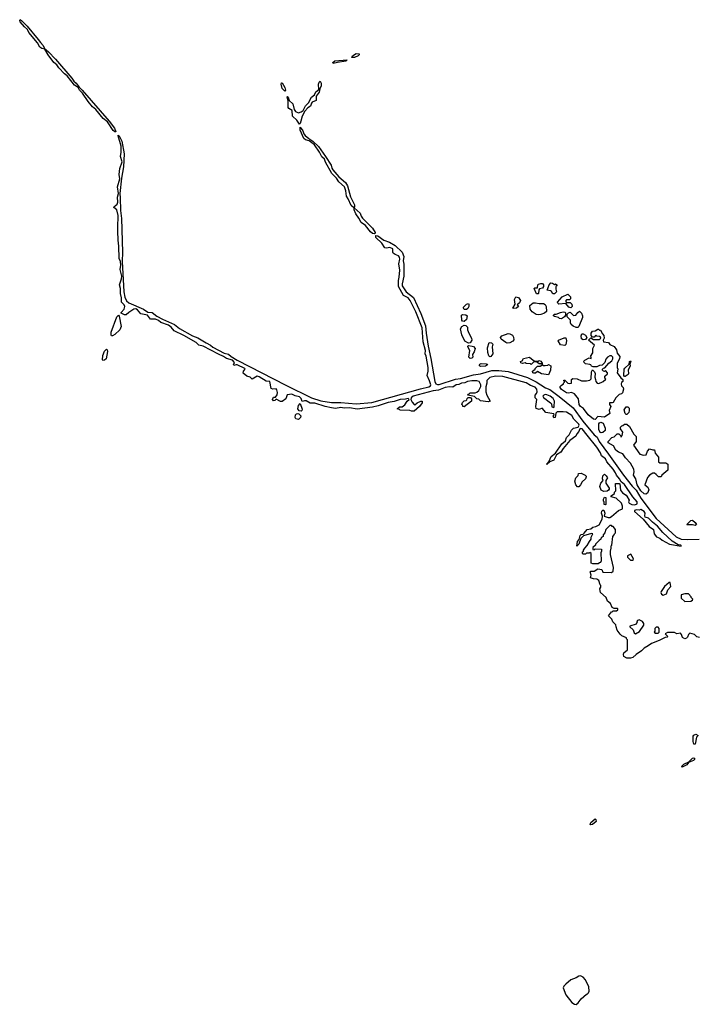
# Model space of a CAD drawing. Extents: x 2386897 to 2565480, y 579156 to 761880.
# Tile 137 of 191: x 2487889 to 2495762, y 705213 to 716644. Entities that reach past the tile are written whole.
import ezdxf

# ---------------------------------------------------------------- set-up
doc = ezdxf.new("R2010")
doc.units = 0

msp = doc.modelspace()

# ---------------------------------------------------------------- linework, layer by layer
at = {"layer": '0CON10XD'}
for points in [[(2489005, 715342), (2488995, 715343), (2488975, 715358), (2488907, 715457), (2488859, 715495), (2488771, 715601), (2488735, 715632), (2488683, 715695), (2488619, 715789), (2488585, 715826), (2488567, 715857), (2488525, 715884), (2488441, 715991), (2488409, 716015), (2488345, 716085), (2488321, 716121), (2488287, 716147), (2488218, 716235), (2488182, 716302), (2488145, 716309), (2488123, 716323), (2488096, 716376), (2487996, 716495), (2487978, 716528), (2487945, 716559), (2487895, 716618), (2487889, 716635), (2487895, 716644), (2487915, 716632), (2487975, 716567), (2488105, 716415), (2488129, 716379), (2488160, 716345), (2488179, 716309), (2488225, 716272), (2488305, 716185), (2488495, 715965), (2488519, 715929), (2488546, 715905), (2488579, 715859), (2488615, 715825), (2488928, 715465), (2488990, 715385), (2489005, 715342)], [(2491743, 716203), (2491751, 716225), (2491795, 716250), (2491829, 716249), (2491826, 716235), (2491815, 716225), (2491775, 716203), (2491743, 716203)], [(2491525, 716137), (2491521, 716145), (2491545, 716166), (2491688, 716178), (2491675, 716164), (2491575, 716145), (2491525, 716137)], [(2490965, 715814), (2490935, 715844), (2490922, 715895), (2490925, 715912), (2490935, 715911), (2490965, 715858), (2490973, 715825), (2490965, 715814)], [(2491135, 715431), (2491106, 715476), (2491056, 715525), (2491049, 715589), (2491013, 715613), (2491005, 715625), (2491006, 715696), (2490993, 715747), (2490995, 715751), (2491005, 715745), (2491014, 715704), (2491058, 715665), (2491073, 715603), (2491089, 715579), (2491123, 715563), (2491156, 715574), (2491179, 715591), (2491206, 715645), (2491240, 715680), (2491273, 715745), (2491310, 715770), (2491324, 715806), (2491361, 715835), (2491358, 715895), (2491365, 715920), (2491375, 715930), (2491386, 715906), (2491388, 715875), (2491370, 715840), (2491365, 715801), (2491330, 715755), (2491329, 715705), (2491281, 715685), (2491273, 715675), (2491265, 715638), (2491231, 715619), (2491197, 715583), (2491167, 715523), (2491153, 715465), (2491145, 715438), (2491135, 715431)], [(2491765, 714459), (2491737, 714487), (2491701, 714565), (2491679, 714595), (2491675, 714655), (2491659, 714705), (2491592, 714762), (2491565, 714805), (2491510, 714860), (2491439, 714989), (2491426, 715026), (2491393, 715053), (2491367, 715107), (2491310, 715190), (2491247, 715237), (2491205, 715249), (2491185, 715265), (2491145, 715360), (2491145, 715396), (2491175, 715355), (2491187, 715317), (2491200, 715300), (2491243, 715263), (2491290, 715235), (2491355, 715173), (2491438, 715055), (2491504, 714955), (2491511, 714921), (2491522, 714902), (2491591, 714821), (2491668, 714755), (2491694, 714715), (2491727, 714587), (2491773, 714495), (2491775, 714472), (2491765, 714459)], [(2490668, 712498), (2490645, 712504), (2490585, 712470), (2490564, 712494), (2490526, 712506), (2490482, 712542), (2490487, 712565), (2490506, 712585), (2490502, 712595), (2490414, 712636), (2490402, 712638), (2490375, 712628), (2490371, 712635), (2490382, 712665), (2490360, 712690), (2490290, 712710), (2490255, 712735), (2490195, 712760), (2490018, 712855), (2489967, 712867), (2489936, 712896), (2489795, 712978), (2489680, 713030), (2489645, 713075), (2489617, 713097), (2489525, 713128), (2489500, 713150), (2489465, 713166), (2489406, 713166), (2489372, 713212), (2489295, 713228), (2489257, 713277), (2489235, 713286), (2489215, 713282), (2489155, 713246), (2489125, 713216), (2489105, 713218), (2489067, 713235), (2489068, 713245), (2489100, 713285), (2489108, 713315), (2489102, 713335), (2489069, 713365), (2489072, 713415), (2489059, 713465), (2489058, 713525), (2489046, 713565), (2489070, 713635), (2489073, 713665), (2489055, 713745), (2489064, 713794), (2489060, 713835), (2489043, 713873), (2489040, 714015), (2489030, 714085), (2489033, 714115), (2489027, 714157), (2489027, 714233), (2489032, 714372), (2489018, 714435), (2488982, 714465), (2488986, 714475), (2488998, 714482), (2489019, 714501), (2489027, 714525), (2489024, 714585), (2489037, 714625), (2489025, 714705), (2489050, 714795), (2489044, 714845), (2489050, 714915), (2489077, 714995), (2489060, 715055), (2489068, 715105), (2489068, 715175), (2489030, 715295), (2489032, 715305), (2489045, 715294), (2489075, 715235), (2489100, 715085), (2489095, 714935), (2489071, 714805), (2489051, 714625), (2489055, 714575), (2489060, 714430), (2489069, 714335), (2489081, 713945), (2489077, 713837), (2489099, 713485), (2489111, 713421), (2489130, 713380), (2489157, 713357), (2489325, 713285), (2489375, 713248), (2489425, 713246), (2489481, 713201), (2489547, 713167), (2489684, 713105), (2489745, 713058), (2489895, 712975), (2489955, 712952), (2490051, 712891), (2490104, 712865), (2490132, 712842), (2490262, 712772), (2490312, 712761), (2490343, 712733), (2490413, 712693), (2490979, 712399), (2491275, 712255), (2491385, 712220), (2491505, 712198), (2491615, 712200), (2491795, 712185), (2491975, 712201), (2492541, 712359), (2492635, 712383), (2492655, 712395), (2492659, 712405), (2492645, 712452), (2492615, 712515), (2492628, 712565), (2492628, 712605), (2492605, 712738), (2492592, 712765), (2492596, 712805), (2492569, 712905), (2492557, 713065), (2492485, 713254), (2492419, 713385), (2492395, 713413), (2492341, 713441), (2492283, 713545), (2492283, 713617), (2492293, 713655), (2492298, 713735), (2492289, 713811), (2492300, 713865), (2492297, 713887), (2492285, 713904), (2492245, 713918), (2492223, 713933), (2492217, 713945), (2492218, 713985), (2492185, 713999), (2492145, 713991), (2492125, 713996), (2492090, 714050), (2492020, 714115), (2492023, 714137), (2492045, 714135), (2492115, 714084), (2492180, 714060), (2492245, 714023), (2492326, 713946), (2492347, 713895), (2492340, 713845), (2492347, 713805), (2492346, 713665), (2492327, 713577), (2492327, 713555), (2492373, 713483), (2492457, 713417), (2492544, 713234), (2492598, 713088), (2492605, 713005), (2492629, 712855), (2492661, 712711), (2492704, 712444), (2492717, 712415), (2492735, 712408), (2492755, 712410), (2492945, 712471), (2493005, 712479), (2493155, 712521), (2493235, 712533), (2493369, 712571), (2493450, 712570), (2493555, 712558), (2493779, 712489), (2493880, 712440), (2493991, 712371), (2494041, 712351), (2494150, 712270), (2494309, 712139), (2494423, 711983), (2494555, 711826), (2494589, 711799), (2494611, 711745), (2494719, 711599), (2494896, 711355), (2494995, 711230), (2495041, 711181), (2495095, 711089), (2495273, 710853), (2495505, 710641), (2495563, 710613), (2495635, 710608), (2495771, 710615)], [(2492005, 714158), (2491983, 714163), (2491960, 714180), (2491902, 714255), (2491850, 714290), (2491825, 714339), (2491789, 714389), (2491769, 714435), (2491770, 714460), (2491839, 714399), (2491852, 714362), (2491868, 714338), (2491983, 714225), (2492012, 714175), (2492012, 714165), (2492005, 714158)], [(2493905, 713460), (2493885, 713460), (2493860, 713525), (2493865, 713530), (2493898, 713532), (2493900, 713565), (2493910, 713575), (2493935, 713583), (2493955, 713580), (2493968, 713565), (2493968, 713545), (2493955, 713528), (2493922, 713518), (2493912, 713508), (2493910, 713465), (2493905, 713460)], [(2494095, 713462), (2494075, 713462), (2494059, 713489), (2494047, 713497), (2494010, 713505), (2494033, 713567), (2494053, 713587), (2494070, 713585), (2494095, 713570), (2494107, 713577), (2494120, 713565), (2494120, 713555), (2494110, 713545), (2494108, 713515), (2494118, 713485), (2494095, 713462)], [(2493615, 713290), (2493610, 713295), (2493637, 713343), (2493630, 713395), (2493645, 713428), (2493675, 713418), (2493698, 713385), (2493690, 713355), (2493662, 713335), (2493677, 713313), (2493655, 713293), (2493615, 713290)], [(2494285, 713300), (2494260, 713305), (2494225, 713350), (2494145, 713340), (2494132, 713352), (2494130, 713365), (2494182, 713428), (2494247, 713457), (2494280, 713425), (2494280, 713405), (2494268, 713392), (2494235, 713390), (2494220, 713375), (2494235, 713360), (2494275, 713360), (2494295, 713340), (2494300, 713315), (2494285, 713300)], [(2493045, 713280), (2493037, 713295), (2493039, 713305), (2493075, 713343), (2493095, 713350), (2493102, 713342), (2493101, 713315), (2493089, 713291), (2493075, 713281), (2493045, 713280)], [(2493905, 713218), (2493883, 713223), (2493834, 713254), (2493813, 713285), (2493808, 713325), (2493847, 713357), (2493875, 713358), (2493915, 713348), (2493965, 713350), (2493986, 713336), (2493996, 713316), (2494002, 713258), (2493980, 713235), (2493935, 713223), (2493905, 713218)], [(2494175, 713172), (2494153, 713173), (2494140, 713185), (2494095, 713198), (2494084, 713204), (2494082, 713215), (2494094, 713226), (2494115, 713226), (2494165, 713244), (2494195, 713251), (2494215, 713248), (2494222, 713242), (2494222, 713215), (2494212, 713195), (2494175, 713172)], [(2494365, 713072), (2494345, 713072), (2494310, 713085), (2494288, 713105), (2494278, 713125), (2494278, 713155), (2494242, 713195), (2494240, 713225), (2494255, 713242), (2494275, 713250), (2494315, 713210), (2494340, 713215), (2494364, 713246), (2494385, 713260), (2494407, 713237), (2494420, 713205), (2494418, 713185), (2494377, 713083), (2494365, 713072)], [(2488955, 712974), (2488951, 712981), (2488952, 713015), (2489015, 713195), (2489035, 713212), (2489043, 713203), (2489068, 713082), (2489050, 713045), (2488992, 712988), (2488965, 712974), (2488955, 712974)], [(2493045, 713140), (2493025, 713143), (2493018, 713155), (2493017, 713213), (2493027, 713223), (2493067, 713217), (2493080, 713205), (2493072, 713165), (2493045, 713140)], [(2493095, 712890), (2493053, 712913), (2493020, 712985), (2493004, 713056), (2493019, 713081), (2493045, 713099), (2493065, 713094), (2493084, 713075), (2493086, 713045), (2493099, 713005), (2493133, 712945), (2493136, 712924), (2493115, 712892), (2493095, 712890)], [(2494565, 712002), (2494545, 712007), (2494483, 712055), (2494429, 712129), (2494394, 712155), (2494382, 712175), (2494371, 712241), (2494325, 712302), (2494293, 712317), (2494255, 712309), (2494235, 712312), (2494175, 712351), (2494160, 712375), (2494160, 712385), (2494172, 712398), (2494200, 712415), (2494200, 712425), (2494210, 712435), (2494210, 712445), (2494200, 712455), (2494205, 712460), (2494215, 712460), (2494250, 712425), (2494265, 712420), (2494290, 712425), (2494290, 712465), (2494305, 712480), (2494356, 712476), (2494407, 712453), (2494465, 712452), (2494505, 712460), (2494518, 712475), (2494522, 712555), (2494535, 712580), (2494560, 712555), (2494567, 712537), (2494562, 712495), (2494568, 712465), (2494573, 712443), (2494590, 712425), (2494605, 712422), (2494635, 712430), (2494658, 712442), (2494688, 712472), (2494680, 712485), (2494680, 712505), (2494708, 712532), (2494710, 712545), (2494685, 712570), (2494675, 712560), (2494662, 712562), (2494650, 712575), (2494650, 712585), (2494662, 712598), (2494678, 712602), (2494724, 712656), (2494758, 712685), (2494770, 712705), (2494770, 712725), (2494755, 712740), (2494735, 712740), (2494710, 712725), (2494688, 712702), (2494680, 712665), (2494648, 712632), (2494615, 712630), (2494585, 712612), (2494543, 712613), (2494525, 712620), (2494516, 712636), (2494505, 712642), (2494455, 712647), (2494437, 712665), (2494435, 712678), (2494445, 712693), (2494495, 712720), (2494518, 712712), (2494520, 712725), (2494510, 712735), (2494537, 712775), (2494538, 712825), (2494560, 712865), (2494490, 712925), (2494515, 712950), (2494545, 712930), (2494615, 712930), (2494630, 712945), (2494628, 712958), (2494617, 712967), (2494585, 712970), (2494575, 712980), (2494555, 712960), (2494535, 712960), (2494518, 712978), (2494518, 713005), (2494534, 713026), (2494567, 713033), (2494595, 713050), (2494605, 713050), (2494615, 713040), (2494628, 713038), (2494650, 712995), (2494667, 712977), (2494670, 712945), (2494660, 712925), (2494662, 712902), (2494720, 712895), (2494735, 712872), (2494785, 712848), (2494815, 712810), (2494823, 712773), (2494852, 712735), (2494850, 712705), (2494822, 712655), (2494823, 712605), (2494830, 712585), (2494822, 712545), (2494863, 712485), (2494887, 712465), (2494886, 712445), (2494870, 712430), (2494868, 712415), (2494872, 712395), (2494889, 712375), (2494894, 712355), (2494885, 712312), (2494870, 712300), (2494845, 712294), (2494805, 712255), (2494775, 712201), (2494765, 712194), (2494732, 712195), (2494732, 712175), (2494746, 712155), (2494729, 712105), (2494737, 712073), (2494675, 712029), (2494595, 712038), (2494565, 712002)], [(2493545, 712888), (2493530, 712895), (2493474, 712934), (2493468, 712955), (2493485, 712972), (2493555, 713000), (2493577, 712997), (2493605, 712982), (2493619, 712959), (2493622, 712928), (2493609, 712911), (2493575, 712892), (2493545, 712888)], [(2494215, 712862), (2494165, 712870), (2494138, 712915), (2494140, 712925), (2494208, 712952), (2494225, 712950), (2494233, 712915), (2494227, 712873), (2494215, 712862)], [(2494425, 712928), (2494409, 712939), (2494403, 712975), (2494410, 712995), (2494427, 712997), (2494453, 712983), (2494468, 712955), (2494455, 712932), (2494425, 712928)], [(2488855, 712689), (2488849, 712695), (2488852, 712745), (2488875, 712797), (2488895, 712817), (2488905, 712810), (2488908, 712792), (2488891, 712705), (2488875, 712691), (2488855, 712689)], [(2493115, 712711), (2493101, 712725), (2493112, 712805), (2493090, 712845), (2493090, 712855), (2493098, 712862), (2493140, 712855), (2493155, 712848), (2493172, 712825), (2493162, 712788), (2493143, 712757), (2493147, 712725), (2493135, 712713), (2493115, 712711)], [(2493345, 712730), (2493332, 712742), (2493319, 712779), (2493317, 712833), (2493335, 712898), (2493362, 712892), (2493380, 712875), (2493370, 712845), (2493380, 712765), (2493355, 712732), (2493345, 712730)], [(2493950, 712640), (2493945, 712640), (2493938, 712648), (2493915, 712650), (2493885, 712670), (2493855, 712670), (2493825, 712640), (2493815, 712650), (2493765, 712652), (2493755, 712660), (2493723, 712653), (2493702, 712662), (2493700, 712675), (2493718, 712682), (2493735, 712710), (2493805, 712727), (2493845, 712690), (2493865, 712680), (2493905, 712680), (2493915, 712687), (2493935, 712678), (2493950, 712655), (2493950, 712640)], [(2494915, 712501), (2494905, 712502), (2494900, 712515), (2494903, 712585), (2494910, 712600), (2494962, 712645), (2494963, 712675), (2494975, 712682), (2494979, 712675), (2494968, 712645), (2494972, 712625), (2494947, 712575), (2494952, 712535), (2494947, 712523), (2494915, 712501)], [(2493235, 712619), (2493223, 712625), (2493223, 712635), (2493228, 712645), (2493245, 712653), (2493300, 712650), (2493312, 712645), (2493317, 712635), (2493295, 712622), (2493235, 712619)], [(2494025, 712520), (2493943, 712533), (2493895, 712560), (2493875, 712540), (2493855, 712540), (2493842, 712545), (2493838, 712562), (2493870, 712585), (2493870, 712595), (2493895, 712620), (2493927, 712623), (2493948, 712632), (2493950, 712640), (2493965, 712630), (2493985, 712628), (2494017, 712633), (2494025, 712640), (2494050, 712625), (2494048, 712575), (2494025, 712520)], [(2495775, 709472), (2495745, 709480), (2495720, 709505), (2495665, 709520), (2495650, 709505), (2495638, 709475), (2495625, 709463), (2495605, 709458), (2495581, 709471), (2495567, 709507), (2495555, 709520), (2495515, 709513), (2495485, 709530), (2495405, 709528), (2495380, 709515), (2495410, 709485), (2495400, 709475), (2495378, 709472), (2495310, 709435), (2495219, 709401), (2495182, 709375), (2495134, 709346), (2495105, 709318), (2495040, 709275), (2495002, 709238), (2494975, 709230), (2494935, 709230), (2494900, 709250), (2494893, 709273), (2494898, 709295), (2494942, 709328), (2494940, 709445), (2494930, 709455), (2494928, 709468), (2494875, 709490), (2494855, 709510), (2494823, 709555), (2494808, 709595), (2494807, 709617), (2494770, 709655), (2494760, 709685), (2494720, 709725), (2494755, 709770), (2494765, 709770), (2494775, 709780), (2494815, 709780), (2494828, 709792), (2494830, 709805), (2494825, 709810), (2494785, 709810), (2494765, 709820), (2494742, 709865), (2494710, 709895), (2494692, 709935), (2494628, 709995), (2494620, 710035), (2494630, 710055), (2494630, 710075), (2494623, 710083), (2494610, 710135), (2494585, 710148), (2494545, 710152), (2494510, 710165), (2494518, 710195), (2494508, 710235), (2494515, 710240), (2494555, 710240), (2494595, 710270), (2494645, 710260), (2494655, 710230), (2494755, 710228), (2494775, 710240), (2494777, 710285), (2494744, 710434), (2494742, 710475), (2494752, 710508), (2494750, 710535), (2494760, 710545), (2494770, 710645), (2494788, 710662), (2494790, 710675), (2494800, 710685), (2494800, 710725), (2494775, 710760), (2494765, 710760), (2494755, 710770), (2494735, 710770), (2494690, 710725), (2494680, 710685), (2494660, 710665), (2494660, 710645), (2494635, 710630), (2494630, 710615), (2494613, 710597), (2494570, 710555), (2494570, 710545), (2494540, 710515), (2494540, 710495), (2494555, 710490), (2494565, 710500), (2494638, 710498), (2494640, 710475), (2494632, 710455), (2494637, 710363), (2494628, 710342), (2494615, 710340), (2494602, 710328), (2494540, 710325), (2494520, 710335), (2494518, 710448), (2494505, 710460), (2494495, 710450), (2494465, 710450), (2494455, 710440), (2494425, 710440), (2494420, 710445), (2494420, 710465), (2494430, 710475), (2494430, 710485), (2494445, 710510), (2494475, 710540), (2494502, 710585), (2494518, 710615), (2494518, 710635), (2494540, 710675), (2494525, 710680), (2494430, 710650), (2494401, 710619), (2494376, 710555), (2494355, 710532), (2494361, 710585), (2494381, 710609), (2494393, 710657), (2494405, 710668), (2494428, 710672), (2494439, 710681), (2494475, 710726), (2494515, 710732), (2494537, 710753), (2494575, 710761), (2494612, 710778), (2494649, 710845), (2494652, 710882), (2494638, 710915), (2494643, 710937), (2494655, 710950), (2494665, 710950), (2494680, 710915), (2494672, 710882), (2494716, 710866), (2494735, 710865), (2494755, 710875), (2494835, 710945), (2494882, 710965), (2494885, 710998), (2494870, 711030), (2494808, 711088), (2494750, 711105), (2494750, 711115), (2494790, 711145), (2494792, 711158), (2494807, 711173), (2494802, 711258), (2494845, 711259), (2494854, 711254), (2494861, 711181), (2494882, 711152), (2494924, 711125), (2494935, 711111), (2494962, 711065), (2494954, 711045), (2494960, 711030), (2494992, 711015), (2495025, 711011), (2495052, 711025), (2495052, 711045), (2495003, 711103), (2494905, 711247), (2494867, 711277), (2494848, 711315), (2494812, 711355), (2494802, 711385), (2494774, 711425), (2494700, 711510), (2494685, 711545), (2494640, 711580), (2494628, 711615), (2494585, 711681), (2494475, 711822), (2494417, 711895), (2494393, 711897), (2494384, 711886), (2494378, 711862), (2494354, 711835), (2494342, 711808), (2494273, 711757), (2494194, 711666), (2494168, 711622), (2494119, 711591), (2494088, 711532), (2494040, 711510), (2494005, 711480), (2494002, 711485), (2494031, 711519), (2494056, 711574), (2494107, 711613), (2494181, 711719), (2494220, 711755), (2494232, 711795), (2494266, 711825), (2494290, 711880), (2494315, 711900), (2494368, 711912), (2494381, 711935), (2494375, 711950), (2494317, 712007), (2494295, 712050), (2494235, 712089), (2494195, 712093), (2494125, 712090), (2494110, 712075), (2494100, 712025), (2494085, 712020), (2494082, 712032), (2494080, 712045), (2494090, 712055), (2494085, 712070), (2493995, 712083), (2493952, 712132), (2493915, 712119), (2493881, 712131), (2493876, 712154), (2493890, 712235), (2493870, 712255), (2493870, 712285), (2493886, 712304), (2493892, 712325), (2493891, 712355), (2493869, 712379), (2493817, 712397), (2493765, 712428), (2493495, 712501), (2493408, 712505), (2493345, 712488), (2493308, 712455), (2493310, 712425), (2493297, 712383), (2493298, 712325), (2493308, 712285), (2493348, 712215), (2493325, 712208), (2493235, 712220), (2493217, 712237), (2493192, 712242), (2493165, 712270), (2493090, 712285), (2493092, 712298), (2493105, 712300), (2493115, 712310), (2493175, 712310), (2493195, 712320), (2493215, 712340), (2493238, 712385), (2493240, 712405), (2493222, 712442), (2493193, 712453), (2493135, 712450), (2493085, 712442), (2493052, 712428), (2493015, 712425), (2492985, 712410), (2492955, 712405), (2492915, 712376), (2492875, 712382), (2492825, 712372), (2492747, 712343), (2492686, 712335), (2492456, 712275), (2492432, 712255), (2492426, 712235), (2492442, 712202), (2492465, 712177), (2492475, 712173), (2492502, 712195), (2492545, 712216), (2492560, 712215), (2492558, 712195), (2492527, 712155), (2492465, 712100), (2492435, 712098), (2492415, 712108), (2492305, 712110), (2492295, 712120), (2492270, 712125), (2492295, 712150), (2492325, 712148), (2492358, 712172), (2492385, 712215), (2492407, 712235), (2492395, 712246), (2492365, 712238), (2492305, 712236), (2492235, 712211), (2492165, 712201), (2492048, 712162), (2491983, 712147), (2491805, 712124), (2491715, 712137), (2491655, 712135), (2491615, 712142), (2491555, 712129), (2491506, 712136), (2491432, 712152), (2491315, 712190), (2491260, 712190), (2491212, 712218), (2491195, 712220), (2491165, 712210), (2491156, 712245), (2491136, 712265), (2491086, 712276), (2491045, 712295), (2490993, 712287), (2490977, 712243), (2490935, 712213), (2490915, 712212), (2490865, 712240), (2490848, 712222), (2490835, 712220), (2490822, 712235), (2490835, 712260), (2490858, 712262), (2490875, 712290), (2490880, 712315), (2490873, 712345), (2490865, 712357), (2490825, 712353), (2490805, 712362), (2490793, 712443), (2490747, 712447), (2490668, 712498)], [(2493045, 712150), (2493032, 712152), (2493030, 712165), (2493020, 712175), (2493025, 712200), (2493045, 712220), (2493068, 712222), (2493078, 712232), (2493080, 712245), (2493092, 712258), (2493118, 712258), (2493132, 712242), (2493130, 712215), (2493045, 712150)], [(2494085, 712142), (2494092, 712155), (2494094, 712215), (2494079, 712245), (2494045, 712272), (2494005, 712290), (2493985, 712292), (2493969, 712285), (2493960, 712275), (2493966, 712256), (2494049, 712195), (2494059, 712185), (2494065, 712150), (2494085, 712142)], [(2491155, 712100), (2491133, 712103), (2491116, 712125), (2491125, 712164), (2491145, 712189), (2491166, 712124), (2491164, 712106), (2491155, 712100)], [(2494935, 712060), (2494925, 712060), (2494913, 712073), (2494902, 712115), (2494925, 712148), (2494945, 712150), (2494960, 712135), (2494962, 712105), (2494957, 712083), (2494935, 712060)], [(2491125, 712001), (2491095, 712009), (2491086, 712026), (2491090, 712055), (2491102, 712068), (2491115, 712073), (2491129, 712069), (2491150, 712045), (2491149, 712025), (2491125, 712001)], [(2494635, 711849), (2494625, 711853), (2494610, 711885), (2494609, 711951), (2494616, 711964), (2494630, 711970), (2494660, 711960), (2494683, 711903), (2494681, 711875), (2494655, 711853), (2494635, 711849)], [(2495155, 711134), (2495135, 711140), (2495094, 711175), (2495052, 711245), (2495036, 711315), (2495012, 711355), (2495019, 711395), (2495016, 711425), (2494977, 711495), (2494916, 711556), (2494886, 711605), (2494838, 711625), (2494805, 711648), (2494777, 711696), (2494715, 711732), (2494718, 711745), (2494760, 711795), (2494787, 711803), (2494823, 711837), (2494840, 711835), (2494860, 711815), (2494862, 711802), (2494868, 711802), (2494878, 711815), (2494888, 711855), (2494860, 711895), (2494860, 711915), (2494875, 711930), (2494888, 711932), (2494905, 711950), (2494935, 711950), (2494965, 711920), (2495013, 711833), (2495040, 711805), (2495042, 711745), (2495012, 711705), (2495085, 711598), (2495125, 711588), (2495157, 711593), (2495173, 711635), (2495195, 711662), (2495235, 711650), (2495255, 711650), (2495263, 711613), (2495300, 711565), (2495302, 711512), (2495315, 711500), (2495385, 711500), (2495408, 711485), (2495408, 711415), (2495340, 711355), (2495330, 711335), (2495300, 711335), (2495273, 711363), (2495255, 711378), (2495235, 711380), (2495198, 711355), (2495175, 711328), (2495142, 711245), (2495176, 711216), (2495190, 711185), (2495174, 711146), (2495155, 711134)], [(2494375, 711220), (2494362, 711222), (2494343, 711243), (2494332, 711285), (2494340, 711325), (2494368, 711352), (2494374, 711376), (2494405, 711380), (2494450, 711355), (2494460, 711345), (2494460, 711335), (2494452, 711315), (2494415, 711280), (2494397, 711243), (2494375, 711220)], [(2494668, 711168), (2494635, 711182), (2494622, 711225), (2494630, 711265), (2494660, 711295), (2494652, 711315), (2494653, 711347), (2494675, 711368), (2494695, 711350), (2494708, 711325), (2494690, 711295), (2494690, 711265), (2494730, 711205), (2494730, 711195), (2494719, 711181), (2494705, 711172), (2494668, 711168)], [(2494685, 711012), (2494670, 711015), (2494670, 711045), (2494662, 711055), (2494663, 711077), (2494675, 711100), (2494690, 711095), (2494690, 711015), (2494685, 711012)], [(2495565, 710531), (2495565, 710540), (2495558, 710545), (2495528, 710548), (2495461, 710591), (2495351, 710691), (2495290, 710765), (2495230, 710810), (2495185, 710856), (2495148, 710868), (2495143, 710883), (2495147, 710915), (2495135, 710935), (2495095, 710957), (2495075, 710949), (2495045, 710955), (2495024, 710945), (2495024, 710934), (2495122, 710845), (2495191, 710761), (2495242, 710725), (2495249, 710675), (2495279, 710639), (2495315, 710624), (2495342, 710602), (2495427, 710557), (2495565, 710531)], [(2495725, 710770), (2495695, 710780), (2495635, 710780), (2495630, 710785), (2495675, 710828), (2495695, 710832), (2495728, 710805), (2495740, 710785), (2495725, 710770)], [(2495005, 710370), (2495010, 710385), (2494978, 710438), (2494942, 710418), (2494940, 710405), (2494975, 710370), (2495005, 710370)], [(2495355, 709964), (2495392, 709978), (2495408, 710025), (2495443, 710065), (2495435, 710110), (2495425, 710110), (2495372, 710065), (2495330, 710005), (2495326, 709995), (2495334, 709974), (2495355, 709964)], [(2495605, 709890), (2495675, 709892), (2495696, 709904), (2495698, 709915), (2495680, 709935), (2495680, 709945), (2495648, 709978), (2495605, 709980), (2495562, 709965), (2495565, 709930), (2495605, 709890)], [(2495035, 709514), (2495079, 709541), (2495129, 709615), (2495129, 709635), (2495116, 709656), (2495075, 709678), (2495050, 709665), (2495052, 709655), (2495042, 709625), (2494970, 709605), (2494970, 709595), (2495005, 709560), (2495017, 709525), (2495035, 709514)], [(2495295, 709520), (2495310, 709535), (2495310, 709575), (2495295, 709590), (2495275, 709590), (2495260, 709575), (2495260, 709545), (2495250, 709535), (2495265, 709520), (2495295, 709520)], [(2495725, 708232), (2495712, 708235), (2495703, 708265), (2495703, 708325), (2495711, 708339), (2495735, 708350), (2495760, 708335), (2495740, 708315), (2495725, 708232)], [(2495575, 707967), (2495569, 707975), (2495595, 708001), (2495653, 708027), (2495695, 708069), (2495705, 708074), (2495720, 708070), (2495717, 708055), (2495705, 708045), (2495648, 708022), (2495629, 707995), (2495585, 707971), (2495575, 707967)], [(2494508, 707298), (2494515, 707324), (2494565, 707368), (2494575, 707358), (2494577, 707335), (2494535, 707300), (2494508, 707298)], [(2494345, 705213), (2494369, 705231), (2494405, 705278), (2494465, 705330), (2494475, 705330), (2494490, 705345), (2494498, 705365), (2494491, 705415), (2494455, 705496), (2494425, 705530), (2494395, 705542), (2494375, 705541), (2494345, 705520), (2494285, 705498), (2494225, 705448), (2494204, 705425), (2494195, 705405), (2494225, 705322), (2494295, 705236), (2494325, 705216), (2494345, 705213)]]:
    msp.add_lwpolyline(points, dxfattribs=at)

doc.saveas('drawing.dxf')
